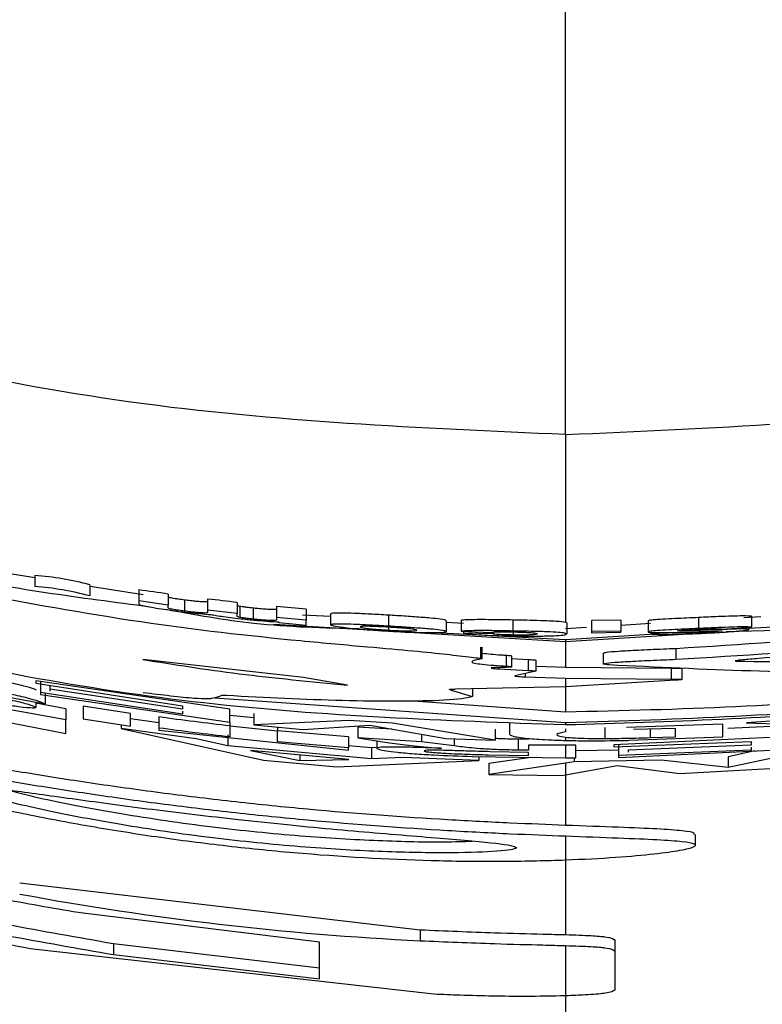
# Paper-space layout '1012-790 Hybird Padfoot' of a CAD drawing. Header units: millimetres. Extents: x 51 to 2966, y 67 to 3970.
# Tile 35 of 110: x 641 to 655, y 2758 to 2776. Entities that reach past the tile are written whole.
import ezdxf

# ---------------------------------------------------------------- set-up
doc = ezdxf.new("R2010")
doc.units = ezdxf.units.MM

psp = doc.layouts.new('1012-790 Hybird Padfoot')

# ---------------------------------------------------------------- linework, layer by layer
at = {"color": 7, "linetype": 'Continuous', "lineweight": 25}
for p, q in [((651.303, 2768.412), (651.303, 2823.536)), ((651.303, 2768.412), (651.303, 2764.974)), ((641.587, 2765.792), (640.699, 2765.932)), ((641.587, 2765.834), (641.587, 2765.631)), ((642.603, 2765.459), (642.603, 2765.661)), ((643.57, 2765.478), (642.603, 2765.631)), ((643.491, 2765.57), (643.491, 2765.367)), ((644.031, 2765.292), (643.491, 2765.367)), ((643.491, 2765.367), (643.491, 2765.311)), ((644.031, 2765.494), (644.031, 2765.292)), ((644.331, 2765.383), (644.331, 2765.181)), ((644.752, 2765.402), (644.752, 2765.201)), ((645.292, 2765.34), (645.292, 2765.139)), ((644.031, 2765.242), (644.031, 2765.292)), ((644.752, 2765.201), (644.752, 2765.159)), ((645.292, 2765.139), (644.752, 2765.201)), ((645.292, 2765.09), (645.292, 2765.139)), ((645.338, 2765.268), (645.338, 2765.067)), ((645.585, 2765.236), (645.585, 2765.035)), ((646.553, 2765.215), (646.012, 2765.265)), ((646.012, 2765.265), (646.012, 2765.064)), ((646.553, 2765.215), (646.553, 2765.014)), ((646.553, 2765.014), (646.012, 2765.064)), ((646.012, 2765.064), (646.012, 2765.021)), ((646.057, 2764.984), (646.057, 2764.972)), ((646.057, 2764.972), (646.553, 2764.926)), ((647.003, 2765.081), (646.487, 2765.108)), ((646.553, 2764.926), (646.553, 2765.014)), ((647.003, 2765.133), (647.003, 2764.932)), ((648.06, 2765.106), (648.06, 2764.905)), ((649.119, 2765.006), (649.119, 2764.806)), ((649.435, 2764.954), (649.119, 2764.971)), ((649.39, 2765.011), (649.39, 2764.811)), ((650.339, 2765.018), (650.339, 2764.817)), ((651.326, 2764.964), (651.303, 2764.974)), ((651.326, 2764.964), (651.326, 2764.764)), ((652.316, 2765.017), (651.776, 2765.009)), ((651.776, 2765.009), (651.776, 2764.809)), ((652.316, 2765.017), (652.316, 2764.817)), ((652.812, 2765), (652.812, 2764.8)), ((653.734, 2765.063), (653.734, 2764.863)), ((654.878, 2765.077), (654.563, 2765.058)), ((654.703, 2765.088), (654.703, 2764.887)), ((651.303, 2764.621), (645.963, 2764.936)), ((648.063, 2764.89), (648.063, 2764.833)), ((651.303, 2764.657), (648.799, 2764.787)), ((649.39, 2764.811), (649.93, 2764.792)), ((649.435, 2764.809), (649.435, 2764.776)), ((649.975, 2764.764), (649.435, 2764.776)), ((649.975, 2764.797), (649.975, 2764.764)), ((650.343, 2764.8), (650.343, 2764.743)), ((651.688, 2764.88), (651.303, 2764.857)), ((654.051, 2764.789), (651.303, 2764.621)), ((652.316, 2764.817), (651.776, 2764.809)), ((651.776, 2764.809), (651.776, 2764.786)), ((651.776, 2764.786), (652.316, 2764.793)), ((652.857, 2764.952), (652.316, 2764.919)), ((652.316, 2764.793), (652.316, 2764.817)), ((653.352, 2764.785), (652.857, 2764.764)), ((654.163, 2764.852), (654.703, 2764.887)), ((654.431, 2764.87), (654.431, 2764.853)), ((655.491, 2764.911), (654.658, 2764.86)), ((654.658, 2764.884), (654.658, 2764.847)), ((651.303, 2764.774), (651.303, 2764.751)), ((651.326, 2764.764), (651.303, 2764.774)), ((651.303, 2764.751), (651.326, 2764.764)), ((652.951, 2764.757), (651.303, 2764.657)), ((651.303, 2764.657), (651.303, 2764.621)), ((649.743, 2764.52), (649.743, 2764.319)), ((649.778, 2764.312), (649.778, 2764.512)), ((653.319, 2764.499), (653.319, 2764.299)), ((646.508, 2763.968), (643.567, 2764.295)), ((650.213, 2764.374), (650.213, 2764.174)), ((650.32, 2764.161), (650.32, 2764.361)), ((650.32, 2764.312), (650.618, 2764.296)), ((650.618, 2764.296), (650.618, 2764.096)), ((650.762, 2764.082), (650.762, 2764.282)), ((651.99, 2764.414), (651.99, 2764.214)), ((650.22, 2764.152), (650.042, 2764.148)), ((650.086, 2764.124), (650.618, 2764.096)), ((650.756, 2764.08), (650.372, 2763.998)), ((650.762, 2764.172), (651.303, 2764.154)), ((651.303, 2764.154), (653.237, 2764.138)), ((653.237, 2764.138), (653.237, 2763.938)), ((653.437, 2763.931), (653.437, 2764.132)), ((645.161, 2763.384), (641.605, 2763.903)), ((641.605, 2763.903), (641.605, 2763.863)), ((641.692, 2763.897), (641.692, 2763.693)), ((647.314, 2763.827), (646.508, 2763.968)), ((650.372, 2763.998), (650.373, 2763.996)), ((650.566, 2763.979), (651.303, 2763.954)), ((651.303, 2763.954), (651.303, 2763.795)), ((651.303, 2763.954), (653.237, 2763.938)), ((653.319, 2763.916), (651.303, 2763.795)), ((641.605, 2763.863), (644.294, 2763.449)), ((641.866, 2763.823), (641.866, 2763.754)), ((641.866, 2763.754), (641.866, 2763.717)), ((644.294, 2763.385), (641.866, 2763.754)), ((649.188, 2763.738), (649.573, 2763.624)), ((651.303, 2763.795), (649.291, 2763.75)), ((649.605, 2763.624), (649.605, 2763.757)), ((640.912, 2763.64), (641.779, 2763.482)), ((641.692, 2763.693), (641.692, 2763.654)), ((644.294, 2763.295), (641.692, 2763.693)), ((641.692, 2763.654), (645.161, 2763.15)), ((641.779, 2763.686), (641.779, 2763.482)), ((644.883, 2763.595), (651.303, 2763.14)), ((648.519, 2763.538), (651.303, 2763.34)), ((639.327, 2763.497), (642.154, 2762.941)), ((642.154, 2763.193), (640.863, 2763.427)), ((641.605, 2763.514), (641.605, 2763.42)), ((642.154, 2763.396), (641.605, 2763.495)), ((642.154, 2763.396), (642.154, 2763.193)), ((643.34, 2763.309), (642.473, 2763.443)), ((642.473, 2763.443), (642.473, 2763.21)), ((644.294, 2763.449), (644.294, 2763.385)), ((644.294, 2763.349), (644.294, 2763.295)), ((645.161, 2763.15), (645.161, 2763.384)), ((642.154, 2762.941), (642.154, 2763.193)), ((642.473, 2763.21), (643.34, 2763.076)), ((643.34, 2763.076), (643.34, 2763.309)), ((643.86, 2763.138), (643.34, 2763.21)), ((643.86, 2763.244), (643.86, 2763.042)), ((645.595, 2763.229), (645.161, 2763.274)), ((645.595, 2763.305), (645.595, 2763.103)), ((647.335, 2763.182), (645.595, 2763.103)), ((648.135, 2763.13), (647.335, 2763.182)), ((655.524, 2763.201), (654.614, 2763.138)), ((643.168, 2763.103), (643.168, 2763.031)), ((643.168, 2763.031), (645.775, 2762.452)), ((644.542, 2762.843), (643.168, 2763.031)), ((643.86, 2763.042), (643.86, 2763.002)), ((643.86, 2763.002), (647.329, 2762.639)), ((645.161, 2763.15), (645.161, 2763.073)), ((646.028, 2762.982), (645.161, 2763.073)), ((645.161, 2763.073), (645.161, 2762.879)), ((645.595, 2763.103), (646.498, 2763.016)), ((646.028, 2763.061), (646.028, 2762.982)), ((647.329, 2762.879), (646.028, 2762.989)), ((646.028, 2762.788), (646.028, 2762.982)), ((646.498, 2763.016), (647.719, 2763.095)), ((648.124, 2763.023), (647.503, 2763.06)), ((647.503, 2763.06), (647.503, 2762.86)), ((647.719, 2763.095), (649.112, 2762.849)), ((650.017, 2762.82), (648.135, 2763.13)), ((650.017, 2763.02), (650.017, 2762.82)), ((650.278, 2763.133), (650.278, 2762.933)), ((651.303, 2763.14), (651.303, 2763.104)), ((651.303, 2763.027), (651.303, 2762.971)), ((652.02, 2763.051), (652.02, 2762.851)), ((654.18, 2763.114), (652.415, 2763.049)), ((653.313, 2763.036), (652.547, 2763.013)), ((653.313, 2762.881), (653.313, 2763.036)), ((654.18, 2762.881), (654.18, 2763.114)), ((655.568, 2763.095), (654.275, 2763.033)), ((654.614, 2763.138), (656.633, 2763.065)), ((645.121, 2762.716), (644.542, 2762.843)), ((645.121, 2762.917), (645.121, 2762.716)), ((647.329, 2762.879), (647.329, 2762.678)), ((647.503, 2762.86), (648.035, 2762.779)), ((648.668, 2762.791), (647.503, 2762.86)), ((647.849, 2762.807), (647.849, 2762.669)), ((648.668, 2762.927), (648.668, 2762.791)), ((649.112, 2762.849), (650.017, 2762.82)), ((650.625, 2762.835), (650.438, 2762.837)), ((650.438, 2762.837), (650.438, 2762.637)), ((651.303, 2762.873), (651.303, 2762.814)), ((655.568, 2762.894), (652.186, 2762.734)), ((652.465, 2762.817), (654.18, 2762.881)), ((652.85, 2762.866), (653.313, 2762.881)), ((647.753, 2762.481), (645.121, 2762.716)), ((647.338, 2762.468), (645.539, 2762.628)), ((645.539, 2762.628), (646.441, 2762.45)), ((647.329, 2762.678), (646.028, 2762.788)), ((647.753, 2762.681), (647.329, 2762.719)), ((647.329, 2762.639), (647.329, 2762.678)), ((647.849, 2762.685), (647.753, 2762.681)), ((647.753, 2762.681), (647.753, 2762.481)), ((649.261, 2762.715), (648.668, 2762.791)), ((650.625, 2762.634), (650.438, 2762.637)), ((650.625, 2762.731), (650.625, 2762.634)), ((651.303, 2762.727), (650.625, 2762.731)), ((651.303, 2762.727), (651.303, 2762.494)), ((651.492, 2762.727), (651.303, 2762.727)), ((651.492, 2762.494), (651.492, 2762.727)), ((652.272, 2762.638), (651.492, 2762.624)), ((652.186, 2762.695), (654.701, 2762.794)), ((652.186, 2762.734), (652.186, 2762.695)), ((652.272, 2762.742), (652.272, 2762.542)), ((652.272, 2762.503), (655.568, 2762.661)), ((654.701, 2762.639), (652.272, 2762.542)), ((654.701, 2762.73), (652.446, 2762.636)), ((652.446, 2762.636), (652.446, 2762.6)), ((654.765, 2762.622), (654.278, 2762.517)), ((654.701, 2762.794), (654.701, 2762.73)), ((654.701, 2762.694), (654.701, 2762.639)), ((645.775, 2762.452), (647.119, 2762.333)), ((646.441, 2762.548), (646.441, 2762.45)), ((646.441, 2762.45), (647.338, 2762.468)), ((647.119, 2762.333), (649.714, 2762.446)), ((648.33, 2762.504), (647.753, 2762.481)), ((649.714, 2762.446), (648.33, 2762.504)), ((649.599, 2762.521), (651.303, 2762.494)), ((649.714, 2762.519), (649.714, 2762.446)), ((649.886, 2762.552), (650.625, 2762.538)), ((650.664, 2762.504), (649.898, 2762.391)), ((650.625, 2762.595), (649.925, 2762.608)), ((650.625, 2762.538), (650.625, 2762.595)), ((651.303, 2762.494), (651.492, 2762.494)), ((651.457, 2762.494), (651.457, 2762.424)), ((653.05, 2762.451), (651.457, 2762.424)), ((652.272, 2762.542), (652.272, 2762.503)), ((654.278, 2762.317), (653.05, 2762.451)), ((655.535, 2762.588), (654.278, 2762.317)), ((654.278, 2762.517), (654.278, 2762.317)), ((651.303, 2762.399), (649.898, 2762.19)), ((649.898, 2762.391), (649.898, 2762.19)), ((651.457, 2762.424), (651.303, 2762.399)), ((651.303, 2762.399), (651.303, 2762.186)), ((651.303, 2762.186), (652.249, 2762.356)), ((652.249, 2762.356), (653.396, 2762.212)), ((653.396, 2762.212), (655.151, 2762.308)), ((649.898, 2762.19), (651.225, 2762.172)), ((651.225, 2762.172), (651.303, 2762.186)), ((651.303, 2761.061), (651.303, 2760.628)), ((653.68, 2760.895), (653.68, 2761.095)), ((641.312, 2760.208), (648.641, 2759.351)), ((646.8, 2759.121), (642.472, 2759.652)), ((648.641, 2759.351), (648.641, 2759.151)), ((643.029, 2759.099), (646.8, 2758.655)), ((643.029, 2759.099), (643.029, 2758.897)), ((646.8, 2758.454), (646.8, 2759.121)), ((651.303, 2759.061), (651.303, 2758.142)), ((652.204, 2759.155), (652.204, 2758.955)), ((648.894, 2758.171), (641.503, 2759.001)), ((643.029, 2758.897), (646.8, 2758.454)), ((652.204, 2758.955), (652.204, 2758.245))]:
    psp.add_line(p, q, dxfattribs=at)
at = {"color": 8, "linetype": 'Continuous', "lineweight": 25}
for p, q in [((651.303, 2764.621), (651.303, 2764.154)), ((650.086, 2764.149), (650.086, 2764.124)), ((650.566, 2764.039), (650.566, 2763.979)), ((651.303, 2763.795), (651.303, 2763.34)), ((652.85, 2763.022), (652.85, 2762.866)), ((649.261, 2762.844), (649.261, 2762.715)), ((651.303, 2762.186), (651.303, 2761.261)), ((651.303, 2760.628), (651.303, 2759.261)), ((651.303, 2758.142), (651.303, 2748.763))]:
    psp.add_line(p, q, dxfattribs=at)
at = {"color": 7, "linetype": 'Continuous', "lineweight": 25}
for centre, radius, start, end in [((641.19, 2760.473), 5.376, 74.8268, 85.7652), ((641.195, 2760.281), 5.364, 74.851, 85.8133)]:
    psp.add_arc(centre, radius, start, end, dxfattribs=at)
for points, knots in [([(651.303, 2768.412), (648.639, 2768.527), (643.237, 2768.76), (636.539, 2770.358), (631.234, 2772.233), (627.215, 2774.039), (623.343, 2776.17), (619.351, 2778.819), (615.326, 2782.012), (612.793, 2784.597), (611.52, 2785.897)], [0, 0, 0, 0, 0.174947, 0.35476, 0.451932, 0.549108, 0.649244, 0.749384, 0.874055, 1, 1, 1, 1]), ([(651.303, 2768.412), (653.967, 2768.527), (659.37, 2768.76), (666.068, 2770.358), (671.372, 2772.233), (675.392, 2774.039), (679.264, 2776.17), (683.255, 2778.819), (687.281, 2782.012), (689.813, 2784.597), (691.086, 2785.897)], [0, 0, 0, 0, 0.174947, 0.35476, 0.451932, 0.549108, 0.649244, 0.749384, 0.874055, 1, 1, 1, 1]), ([(653.319, 2764.299), (654.518, 2764.371), (656.925, 2764.517), (660.943, 2765.108), (665.323, 2766.103), (669.527, 2767.499), (673.131, 2769.007), (675.122, 2770.043), (676.124, 2770.564)], [0, 0, 0, 0, 0.1372122, 0.2755381, 0.4690885, 0.6682731, 0.8330948, 1, 1, 1, 1]), ([(651.303, 2763.14), (653.376, 2763.207), (657.55, 2763.344), (663.826, 2764.478), (670.102, 2766.283), (674.107, 2768.145), (676.124, 2769.083)], [0, 0, 0, 0, 0.241426, 0.486024, 0.741136, 1, 1, 1, 1]), ([(627.09, 2768.796), (627.848, 2768.414), (630.003, 2767.33), (633.735, 2765.937), (638.826, 2764.446), (644.699, 2763.337), (649.091, 2763.182), (651.303, 2763.104)], [0, 0, 0, 0, 0.101476, 0.288288, 0.475103, 0.735649, 1, 1, 1, 1]), ([(670.656, 2767.909), (669.379, 2767.432), (666.826, 2766.476), (662.777, 2765.42), (658.765, 2764.669), (656.154, 2764.432), (654.84, 2764.312)], [0, 0, 0, 0, 0.269026, 0.538111, 0.767736, 1, 1, 1, 1]), ([(643.695, 2765.256), (642.421, 2765.422), (640.222, 2765.708), (638.086, 2766.302), (637.188, 2766.552)], [0, 0, 0, 0, 0.579304, 1, 1, 1, 1]), ([(651.303, 2763.104), (653.209, 2763.161), (657.04, 2763.275), (662.327, 2764.159), (666.607, 2765.208), (668.935, 2766.053), (669.834, 2766.379)], [0, 0, 0, 0, 0.302042, 0.607422, 0.848254, 1, 1, 1, 1]), ([(651.303, 2748.763), (649.405, 2748.821), (645.589, 2748.936), (640.316, 2749.802), (635.523, 2751.027), (631.19, 2752.533), (626.957, 2754.416), (622.109, 2757.1), (616.78, 2760.791), (613.284, 2764.229), (611.52, 2765.963)], [0, 0, 0, 0, 0.127758, 0.256927, 0.358798, 0.460669, 0.565498, 0.670329, 0.833667, 1, 1, 1, 1]), ([(651.303, 2748.763), (653.201, 2748.821), (657.018, 2748.936), (662.29, 2749.802), (667.083, 2751.027), (671.417, 2752.533), (675.649, 2754.416), (680.498, 2757.1), (685.827, 2760.791), (689.322, 2764.229), (691.086, 2765.963)], [0, 0, 0, 0, 0.1277575, 0.256927, 0.3587979, 0.460669, 0.5654982, 0.6703291, 0.8336672, 1, 1, 1, 1]), ([(653.319, 2764.499), (654.516, 2764.574), (656.92, 2764.725), (660.25, 2765.182), (662.269, 2765.675), (663.165, 2765.894)], [0, 0, 0, 0, 0.35549, 0.713876, 1, 1, 1, 1]), ([(640.379, 2765.532), (641.427, 2765.338), (643.442, 2764.965), (645.935, 2764.683), (647.661, 2764.53), (648.851, 2764.425), (649.35, 2764.365), (649.69, 2764.326), (649.743, 2764.319)], [0, 0, 0, 0, 0.282717, 0.543343, 0.659669, 0.758439, 0.962294, 1, 1, 1, 1]), ([(660.677, 2765.526), (659.772, 2765.336), (657.652, 2764.89), (655.483, 2764.833), (654.24, 2764.8)], [0, 0, 0, 0, 0.426391, 1, 1, 1, 1]), ([(644.331, 2765.383), (644.293, 2765.388), (644.23, 2765.396), (644.152, 2765.408), (644.095, 2765.418), (644.053, 2765.428), (644.034, 2765.436), (644.032, 2765.441), (644.031, 2765.444)], [0, 0, 0, 0, 0.141866, 0.239945, 0.337895, 0.477186, 0.736259, 1, 1, 1, 1]), ([(644.752, 2765.36), (644.75, 2765.357), (644.747, 2765.351), (644.717, 2765.347), (644.645, 2765.349), (644.55, 2765.357), (644.443, 2765.369), (644.368, 2765.378), (644.331, 2765.383)], [0, 0, 0, 0, 0.251227, 0.506423, 0.661164, 0.790874, 0.894559, 1, 1, 1, 1]), ([(643.491, 2765.311), (643.493, 2765.307), (643.498, 2765.298), (643.575, 2765.278), (643.714, 2765.252), (643.892, 2765.223), (644.055, 2765.2), (644.148, 2765.187), (644.175, 2765.184)], [0, 0, 0, 0, 0.283339, 0.471277, 0.631146, 0.791483, 0.938655, 1, 1, 1, 1]), ([(647.524, 2764.854), (646.881, 2764.87), (645.69, 2764.898), (644.519, 2765.112), (643.982, 2765.211)], [0, 0, 0, 0, 0.540767, 1, 1, 1, 1]), ([(644.331, 2765.181), (644.293, 2765.186), (644.23, 2765.194), (644.152, 2765.206), (644.095, 2765.216), (644.053, 2765.226), (644.034, 2765.234), (644.032, 2765.239), (644.031, 2765.242)], [0, 0, 0, 0, 0.141881, 0.239939, 0.337881, 0.477175, 0.736253, 1, 1, 1, 1]), ([(644.175, 2765.184), (644.253, 2765.174), (644.409, 2765.154), (644.636, 2765.131), (644.749, 2765.123), (644.813, 2765.118)], [0, 0, 0, 0, 0.297626, 0.596494, 1, 1, 1, 1]), ([(644.752, 2765.159), (644.75, 2765.156), (644.747, 2765.15), (644.717, 2765.145), (644.645, 2765.147), (644.55, 2765.156), (644.443, 2765.167), (644.368, 2765.176), (644.331, 2765.181)], [0, 0, 0, 0, 0.251232, 0.506431, 0.661174, 0.790885, 0.894565, 1, 1, 1, 1]), ([(645.338, 2765.268), (645.328, 2765.271), (645.306, 2765.276), (645.294, 2765.284), (645.293, 2765.288), (645.292, 2765.292)], [0, 0, 0, 0, 0.251528, 0.501939, 1, 1, 1, 1]), ([(645.585, 2765.236), (645.545, 2765.24), (645.481, 2765.247), (645.404, 2765.257), (645.362, 2765.264), (645.345, 2765.267), (645.338, 2765.268)], [0, 0, 0, 0, 0.379702, 0.611132, 0.842948, 1, 1, 1, 1]), ([(646.012, 2765.222), (646.011, 2765.219), (646.009, 2765.213), (645.985, 2765.207), (645.904, 2765.209), (645.801, 2765.216), (645.687, 2765.226), (645.614, 2765.233), (645.585, 2765.236)], [0, 0, 0, 0, 0.2522743, 0.5131132, 0.6532513, 0.7944432, 0.9184664, 1, 1, 1, 1]), ([(648.06, 2765.106), (647.945, 2765.113), (647.714, 2765.126), (647.421, 2765.14), (647.181, 2765.147), (647.027, 2765.146), (647.01, 2765.137), (647.003, 2765.133)], [0, 0, 0, 0, 0.182795, 0.367047, 0.534999, 0.79136, 1, 1, 1, 1]), ([(644.813, 2765.118), (644.842, 2765.113), (644.871, 2765.107), (644.948, 2765.095), (644.994, 2765.088), (645.096, 2765.073), (645.155, 2765.066), (645.276, 2765.051), (645.341, 2765.044), (645.404, 2765.037)], [0, 0, 0, 0, 0.25, 0.25, 0.5, 0.5, 0.75, 0.75, 1, 1, 1, 1]), ([(645.338, 2765.067), (645.328, 2765.069), (645.306, 2765.075), (645.294, 2765.082), (645.293, 2765.087), (645.292, 2765.09)], [0, 0, 0, 0, 0.251529, 0.501937, 1, 1, 1, 1]), ([(645.585, 2765.035), (645.545, 2765.039), (645.481, 2765.046), (645.404, 2765.056), (645.362, 2765.062), (645.345, 2765.065), (645.338, 2765.067)], [0, 0, 0, 0, 0.379703, 0.611132, 0.842946, 1, 1, 1, 1]), ([(645.404, 2765.037), (645.49, 2765.028), (645.662, 2765.01), (645.893, 2764.992), (646.001, 2764.986), (646.057, 2764.984)], [0, 0, 0, 0, 0.323871, 0.649537, 1, 1, 1, 1]), ([(646.012, 2765.021), (646.011, 2765.018), (646.009, 2765.012), (645.985, 2765.006), (645.904, 2765.008), (645.801, 2765.015), (645.687, 2765.024), (645.614, 2765.032), (645.585, 2765.035)], [0, 0, 0, 0, 0.252275, 0.513118, 0.653258, 0.794452, 0.918476, 1, 1, 1, 1]), ([(649.119, 2765.006), (649.105, 2765.015), (649.082, 2765.028), (648.838, 2765.053), (648.559, 2765.075), (648.277, 2765.093), (648.111, 2765.103), (648.06, 2765.106)], [0, 0, 0, 0, 0.3551, 0.546988, 0.73929, 0.920218, 1, 1, 1, 1]), ([(650.339, 2765.018), (650.204, 2765.02), (649.981, 2765.024), (649.714, 2765.025), (649.515, 2765.023), (649.429, 2765.017), (649.395, 2765.012), (649.39, 2765.011)], [0, 0, 0, 0, 0.276795, 0.459559, 0.641935, 0.937072, 1, 1, 1, 1]), ([(651.303, 2764.974), (651.26, 2764.981), (651.194, 2764.991), (650.973, 2765.002), (650.734, 2765.01), (650.511, 2765.014), (650.383, 2765.017), (650.339, 2765.018)], [0, 0, 0, 0, 0.365454, 0.555096, 0.746678, 0.912878, 1, 1, 1, 1]), ([(653.734, 2765.063), (653.589, 2765.057), (653.352, 2765.046), (653.07, 2765.031), (652.898, 2765.018), (652.82, 2765.008), (652.814, 2765.002), (652.812, 2765)], [0, 0, 0, 0, 0.306796, 0.498835, 0.69078, 0.887482, 1, 1, 1, 1]), ([(654.703, 2765.088), (654.661, 2765.09), (654.593, 2765.094), (654.356, 2765.089), (654.076, 2765.079), (653.858, 2765.069), (653.734, 2765.063)], [0, 0, 0, 0, 0.323348, 0.527171, 0.731433, 1, 1, 1, 1]), ([(648.06, 2764.905), (647.945, 2764.912), (647.714, 2764.925), (647.421, 2764.939), (647.181, 2764.946), (647.027, 2764.945), (647.01, 2764.936), (647.003, 2764.932)], [0, 0, 0, 0, 0.182794, 0.367042, 0.534988, 0.791358, 1, 1, 1, 1]), ([(647.003, 2764.932), (647.019, 2764.925), (647.048, 2764.911), (647.263, 2764.881), (647.523, 2764.853), (647.796, 2764.831), (647.982, 2764.819), (648.063, 2764.814)], [0, 0, 0, 0, 0.292886, 0.534236, 0.701864, 0.870011, 1, 1, 1, 1]), ([(648.056, 2764.887), (648.007, 2764.89), (647.908, 2764.895), (647.766, 2764.901), (647.648, 2764.904), (647.557, 2764.902), (647.549, 2764.896), (647.543, 2764.893)], [0, 0, 0, 0, 0.142756, 0.28621, 0.475766, 0.665906, 1, 1, 1, 1]), ([(647.543, 2764.893), (647.551, 2764.887), (647.562, 2764.879), (647.692, 2764.862), (647.822, 2764.85), (647.955, 2764.84), (648.032, 2764.835), (648.063, 2764.833)], [0, 0, 0, 0, 0.399217, 0.586658, 0.774511, 0.90766, 1, 1, 1, 1]), ([(648.579, 2764.831), (648.573, 2764.836), (648.565, 2764.843), (648.452, 2764.857), (648.322, 2764.869), (648.18, 2764.879), (648.094, 2764.884), (648.056, 2764.887)], [0, 0, 0, 0, 0.357794, 0.553769, 0.750703, 0.889929, 1, 1, 1, 1]), ([(649.119, 2764.806), (649.105, 2764.814), (649.082, 2764.828), (648.838, 2764.853), (648.559, 2764.874), (648.277, 2764.892), (648.111, 2764.902), (648.06, 2764.905)], [0, 0, 0, 0, 0.355101, 0.54699, 0.739291, 0.920218, 1, 1, 1, 1]), ([(648.063, 2764.833), (648.113, 2764.83), (648.213, 2764.825), (648.358, 2764.82), (648.488, 2764.818), (648.568, 2764.822), (648.575, 2764.828), (648.579, 2764.831)], [0, 0, 0, 0, 0.14489, 0.290478, 0.488765, 0.724946, 1, 1, 1, 1]), ([(648.063, 2764.814), (648.181, 2764.808), (648.4, 2764.796), (648.683, 2764.787), (648.918, 2764.786), (649.088, 2764.792), (649.109, 2764.801), (649.119, 2764.806)], [0, 0, 0, 0, 0.191827, 0.355112, 0.518263, 0.764343, 1, 1, 1, 1]), ([(650.339, 2764.817), (650.204, 2764.82), (649.981, 2764.824), (649.714, 2764.825), (649.515, 2764.822), (649.429, 2764.817), (649.395, 2764.812), (649.39, 2764.811)], [0, 0, 0, 0, 0.276795, 0.459559, 0.641935, 0.937073, 1, 1, 1, 1]), ([(649.435, 2764.776), (649.477, 2764.77), (649.545, 2764.76), (649.758, 2764.745), (650.019, 2764.733), (650.224, 2764.729), (650.341, 2764.726)], [0, 0, 0, 0, 0.330497, 0.530644, 0.731233, 1, 1, 1, 1]), ([(649.93, 2764.792), (649.95, 2764.795), (649.972, 2764.799), (650.065, 2764.802), (650.108, 2764.802), (650.185, 2764.802), (650.213, 2764.802), (650.27, 2764.801), (650.3, 2764.801), (650.329, 2764.8)], [0, 0, 0, 0, 0.5, 0.5, 0.75, 0.75, 0.875, 0.875, 1, 1, 1, 1]), ([(650.329, 2764.8), (650.373, 2764.799), (650.463, 2764.798), (650.585, 2764.793), (650.692, 2764.787), (650.777, 2764.777), (650.782, 2764.77), (650.785, 2764.765)], [0, 0, 0, 0, 0.123518, 0.248306, 0.391416, 0.597883, 1, 1, 1, 1]), ([(651.303, 2764.774), (651.284, 2764.779), (651.253, 2764.783), (651.16, 2764.791), (651.099, 2764.796), (650.938, 2764.803), (650.834, 2764.807), (650.655, 2764.811), (650.594, 2764.813), (650.468, 2764.815), (650.403, 2764.816), (650.339, 2764.817)], [0, 0, 0, 0, 0.25, 0.25, 0.5, 0.5, 0.75, 0.75, 0.875, 0.875, 1, 1, 1, 1]), ([(653.734, 2764.863), (653.589, 2764.857), (653.352, 2764.846), (653.07, 2764.83), (652.898, 2764.818), (652.82, 2764.807), (652.814, 2764.802), (652.812, 2764.8)], [0, 0, 0, 0, 0.306797, 0.498834, 0.690779, 0.887481, 1, 1, 1, 1]), ([(652.812, 2764.8), (652.813, 2764.799), (652.816, 2764.796), (652.849, 2764.791), (652.921, 2764.789), (652.968, 2764.788)], [0, 0, 0, 0, 0.251848, 0.504098, 1, 1, 1, 1]), ([(652.968, 2764.788), (653.043, 2764.788), (653.17, 2764.788), (653.388, 2764.793), (653.518, 2764.798), (653.584, 2764.8)], [0, 0, 0, 0, 0.414768, 0.705504, 1, 1, 1, 1]), ([(653.352, 2764.82), (653.356, 2764.822), (653.363, 2764.825), (653.423, 2764.83), (653.509, 2764.835), (653.616, 2764.84), (653.696, 2764.844), (653.733, 2764.846)], [0, 0, 0, 0, 0.203602, 0.38504, 0.544695, 0.787561, 1, 1, 1, 1]), ([(653.399, 2764.818), (653.386, 2764.818), (653.362, 2764.818), (653.353, 2764.819), (653.352, 2764.82), (653.352, 2764.82)], [0, 0, 0, 0, 0.431929, 0.829575, 1, 1, 1, 1]), ([(653.767, 2764.791), (653.719, 2764.789), (653.672, 2764.787), (653.581, 2764.784), (653.536, 2764.782), (653.459, 2764.781), (653.427, 2764.781), (653.379, 2764.782), (653.365, 2764.783), (653.352, 2764.785)], [0, 0, 0, 0, 0.25, 0.25, 0.5, 0.5, 0.75, 0.75, 1, 1, 1, 1]), ([(653.533, 2764.821), (653.521, 2764.82), (653.496, 2764.819), (653.449, 2764.818), (653.419, 2764.818), (653.399, 2764.818)], [0, 0, 0, 0, 0.2518127, 0.5042501, 1, 1, 1, 1]), ([(654.431, 2764.853), (654.342, 2764.85), (654.159, 2764.843), (653.849, 2764.831), (653.638, 2764.824), (653.533, 2764.821)], [0, 0, 0, 0, 0.321817, 0.659982, 1, 1, 1, 1]), ([(653.584, 2764.8), (653.625, 2764.801), (653.709, 2764.804), (653.876, 2764.81), (653.997, 2764.814), (654.077, 2764.817)], [0, 0, 0, 0, 0.250519, 0.501075, 1, 1, 1, 1]), ([(653.733, 2764.846), (653.793, 2764.848), (653.893, 2764.853), (654.015, 2764.856), (654.102, 2764.857), (654.143, 2764.855), (654.159, 2764.853), (654.163, 2764.852)], [0, 0, 0, 0, 0.273783, 0.454607, 0.635531, 0.905433, 1, 1, 1, 1]), ([(654.703, 2764.887), (654.661, 2764.89), (654.593, 2764.894), (654.356, 2764.888), (654.076, 2764.878), (653.858, 2764.869), (653.734, 2764.863)], [0, 0, 0, 0, 0.32335, 0.527173, 0.731436, 1, 1, 1, 1]), ([(654.163, 2764.817), (654.161, 2764.816), (654.157, 2764.815), (654.12, 2764.811), (654.057, 2764.806), (653.934, 2764.799), (653.833, 2764.794), (653.767, 2764.791)], [0, 0, 0, 0, 0.11589, 0.233255, 0.381138, 0.593101, 1, 1, 1, 1]), ([(653.779, 2764.774), (653.911, 2764.78), (654.124, 2764.791), (654.39, 2764.81), (654.554, 2764.826), (654.646, 2764.839), (654.654, 2764.845), (654.658, 2764.847)], [0, 0, 0, 0, 0.298731, 0.48173, 0.665544, 0.838488, 1, 1, 1, 1]), ([(654.077, 2764.817), (654.088, 2764.817), (654.114, 2764.818), (654.148, 2764.819), (654.16, 2764.818), (654.162, 2764.817), (654.163, 2764.817)], [0, 0, 0, 0, 0.253105, 0.576774, 0.886213, 1, 1, 1, 1]), ([(654.658, 2764.847), (654.656, 2764.849), (654.65, 2764.853), (654.585, 2764.856), (654.48, 2764.854), (654.431, 2764.853)], [0, 0, 0, 0, 0.252158, 0.649184, 1, 1, 1, 1]), ([(654.442, 2764.264), (656.04, 2764.252), (659.237, 2764.229), (662.432, 2764.638), (664.029, 2764.843)], [0, 0, 0, 0, 0.4997163, 1, 1, 1, 1]), ([(650.343, 2764.743), (650.293, 2764.745), (650.207, 2764.746), (650.104, 2764.751), (650.025, 2764.756), (649.991, 2764.76), (649.978, 2764.763), (649.975, 2764.764)], [0, 0, 0, 0, 0.262484, 0.443466, 0.624239, 0.916846, 1, 1, 1, 1]), ([(650.341, 2764.726), (650.451, 2764.725), (650.673, 2764.722), (650.951, 2764.726), (651.169, 2764.734), (651.266, 2764.744), (651.296, 2764.75), (651.303, 2764.751)], [0, 0, 0, 0, 0.219321, 0.440953, 0.631759, 0.905294, 1, 1, 1, 1]), ([(650.785, 2764.765), (650.782, 2764.759), (650.778, 2764.751), (650.65, 2764.744), (650.542, 2764.742), (650.433, 2764.742), (650.366, 2764.743), (650.343, 2764.743)], [0, 0, 0, 0, 0.497851, 0.662019, 0.796289, 0.931368, 1, 1, 1, 1]), ([(652.857, 2764.764), (652.895, 2764.761), (652.956, 2764.755), (653.149, 2764.754), (653.402, 2764.759), (653.621, 2764.767), (653.762, 2764.773), (653.779, 2764.774)], [0, 0, 0, 0, 0.306726, 0.486318, 0.666249, 0.959908, 1, 1, 1, 1]), ([(649.743, 2764.52), (649.76, 2764.517), (649.779, 2764.514), (649.777, 2764.512), (649.777, 2764.512)], [0, 0, 0, 0, 0.891857, 1, 1, 1, 1]), ([(652, 2764.414), (652.008, 2764.419), (652.026, 2764.43), (652.256, 2764.449), (652.62, 2764.469), (653.002, 2764.486), (653.244, 2764.496), (653.319, 2764.499)], [0, 0, 0, 0, 0.199765, 0.431291, 0.662872, 0.894475, 1, 1, 1, 1]), ([(662.462, 2764.442), (660.736, 2764.276), (657.283, 2763.945), (653.828, 2764.112), (652.099, 2764.196)], [0, 0, 0, 0, 0.49967, 1, 1, 1, 1]), ([(643.567, 2764.295), (644.14, 2764.204), (645.306, 2764.019), (646.638, 2763.892), (647.314, 2763.827)], [0, 0, 0, 0, 0.492277, 1, 1, 1, 1]), ([(649.777, 2764.311), (649.684, 2764.293), (649.543, 2764.266), (649.628, 2764.22), (649.967, 2764.19), (650.184, 2764.176), (650.213, 2764.174)], [0, 0, 0, 0, 0.475027, 0.71825, 0.962298, 1, 1, 1, 1]), ([(649.743, 2764.319), (649.759, 2764.317), (649.781, 2764.314), (649.777, 2764.311), (649.777, 2764.311)], [0, 0, 0, 0, 0.753887, 1, 1, 1, 1]), ([(649.778, 2764.412), (649.88, 2764.401), (650.001, 2764.388), (650.184, 2764.376), (650.213, 2764.374)], [0, 0, 0, 0, 0.839746, 1, 1, 1, 1]), ([(650.213, 2764.374), (650.244, 2764.372), (650.306, 2764.367), (650.315, 2764.363), (650.32, 2764.361)], [0, 0, 0, 0, 0.504968, 1, 1, 1, 1]), ([(650.618, 2764.296), (650.653, 2764.294), (650.723, 2764.29), (650.762, 2764.286), (650.759, 2764.283), (650.758, 2764.282)], [0, 0, 0, 0, 0.433838, 0.867661, 1, 1, 1, 1]), ([(651.303, 2763.34), (653.38, 2763.386), (656.768, 2763.461), (660.089, 2764.112), (661.375, 2764.364)], [0, 0, 0, 0, 0.613, 1, 1, 1, 1]), ([(652.099, 2764.196), (652.051, 2764.201), (651.956, 2764.211), (652.027, 2764.229), (652.253, 2764.249), (652.621, 2764.269), (653.002, 2764.286), (653.244, 2764.296), (653.319, 2764.299)], [0, 0, 0, 0, 0.183233, 0.366465, 0.549767, 0.733103, 0.916458, 1, 1, 1, 1]), ([(654.84, 2764.312), (654.785, 2764.308), (654.675, 2764.3), (654.537, 2764.288), (654.444, 2764.278), (654.401, 2764.271), (654.409, 2764.269), (654.411, 2764.269)], [0, 0, 0, 0, 0.234975, 0.469947, 0.704862, 0.939463, 1, 1, 1, 1]), ([(650.042, 2764.148), (650.013, 2764.147), (649.954, 2764.145), (649.933, 2764.14), (649.967, 2764.133), (650.031, 2764.127), (650.078, 2764.125), (650.086, 2764.124)], [0, 0, 0, 0, 0.237134, 0.474257, 0.711514, 0.948989, 1, 1, 1, 1]), ([(650.213, 2764.174), (650.243, 2764.172), (650.305, 2764.167), (650.329, 2764.161), (650.303, 2764.155), (650.247, 2764.153), (650.22, 2764.152)], [0, 0, 0, 0, 0.257316, 0.514632, 0.771899, 1, 1, 1, 1]), ([(650.618, 2764.096), (650.653, 2764.094), (650.723, 2764.09), (650.762, 2764.085), (650.759, 2764.083), (650.758, 2764.082)], [0, 0, 0, 0, 0.433832, 0.867661, 1, 1, 1, 1]), ([(653.237, 2764.138), (653.279, 2764.138), (653.361, 2764.139), (653.429, 2764.136), (653.431, 2764.133), (653.432, 2764.132)], [0, 0, 0, 0, 0.363267, 0.726513, 1, 1, 1, 1]), ([(641.779, 2763.482), (641.713, 2763.512), (641.623, 2763.551), (641.121, 2763.669), (640.676, 2763.766), (640.26, 2763.853), (640.021, 2763.904), (639.944, 2763.92)], [0, 0, 0, 0, 0.450349, 0.614994, 0.78073, 0.929664, 1, 1, 1, 1]), ([(641.62, 2763.737), (641.576, 2763.754), (641.504, 2763.783), (641.17, 2763.862), (640.92, 2763.916), (640.825, 2763.937)], [0, 0, 0, 0, 0.4872112, 0.8057119, 1, 1, 1, 1]), ([(650.374, 2763.992), (650.39, 2763.99), (650.421, 2763.986), (650.504, 2763.981), (650.557, 2763.979), (650.566, 2763.979)], [0, 0, 0, 0, 0.4537958, 0.9077192, 1, 1, 1, 1]), ([(653.237, 2763.938), (653.279, 2763.938), (653.361, 2763.939), (653.429, 2763.936), (653.431, 2763.933), (653.432, 2763.931)], [0, 0, 0, 0, 0.3632673, 0.7265134, 1, 1, 1, 1]), ([(653.436, 2763.93), (653.426, 2763.928), (653.408, 2763.923), (653.347, 2763.918), (653.319, 2763.916)], [0, 0, 0, 0, 0.54409, 1, 1, 1, 1]), ([(641.605, 2763.42), (641.58, 2763.434), (641.536, 2763.459), (641.225, 2763.537), (640.752, 2763.641), (640.373, 2763.723), (640.179, 2763.765)], [0, 0, 0, 0, 0.307007, 0.532727, 0.760792, 1, 1, 1, 1]), ([(649.291, 2763.75), (649.26, 2763.749), (649.198, 2763.748), (649.167, 2763.745), (649.174, 2763.743), (649.175, 2763.743)], [0, 0, 0, 0, 0.479718, 0.9593321, 1, 1, 1, 1]), ([(639.943, 2763.681), (640.166, 2763.635), (640.541, 2763.558), (641.01, 2763.477), (641.347, 2763.427), (641.569, 2763.406), (641.593, 2763.416), (641.605, 2763.42)], [0, 0, 0, 0, 0.240048, 0.403582, 0.566922, 0.792107, 1, 1, 1, 1]), ([(645.014, 2763.636), (644.985, 2763.626), (644.958, 2763.617), (644.901, 2763.598), (644.873, 2763.588), (644.801, 2763.578), (644.772, 2763.575), (644.678, 2763.574), (644.61, 2763.576), (644.387, 2763.593), (644.234, 2763.609), (643.912, 2763.646), (643.743, 2763.666), (643.574, 2763.688)], [0, 0, 0, 0, 0.25, 0.25, 0.5, 0.5, 0.625, 0.625, 0.75, 0.75, 0.875, 0.875, 1, 1, 1, 1]), ([(645.097, 2763.635), (645.07, 2763.636), (645.028, 2763.638), (645.017, 2763.636), (645.014, 2763.636)], [0, 0, 0, 0, 0.649229, 1, 1, 1, 1]), ([(649.602, 2763.616), (649.481, 2763.59), (649.27, 2763.545), (648.246, 2763.528), (646.878, 2763.542), (645.811, 2763.597), (645.097, 2763.635)], [0, 0, 0, 0, 0.2514944, 0.437103, 0.6233048, 1, 1, 1, 1]), ([(651.303, 2761.261), (650.976, 2761.274), (650.322, 2761.299), (648.785, 2761.378), (647.258, 2761.489), (645.708, 2761.639), (644.607, 2761.762), (643.312, 2761.93), (642.073, 2762.113), (640.531, 2762.366), (639.179, 2762.617), (638.139, 2762.816), (637.52, 2762.929), (637.125, 2762.986), (636.941, 2762.997), (636.966, 2762.967), (636.972, 2762.959)], [0, 0, 0, 0, 0.067795, 0.13543, 0.26898, 0.301675, 0.366541, 0.431403, 0.496256, 0.561101, 0.691967, 0.762477, 0.83298, 0.903481, 0.973979, 1, 1, 1, 1]), ([(650.438, 2762.837), (650.33, 2762.839), (650.185, 2762.841), (650.052, 2762.847), (650.017, 2762.848)], [0, 0, 0, 0, 0.739486, 1, 1, 1, 1]), ([(650.278, 2762.933), (650.286, 2762.92), (650.304, 2762.894), (650.53, 2762.857), (650.895, 2762.828), (651.192, 2762.818), (651.303, 2762.814)], [0, 0, 0, 0, 0.32033, 0.649602, 0.86812, 1, 1, 1, 1]), ([(651.303, 2762.971), (651.23, 2762.957), (651.146, 2762.941), (651.145, 2762.924), (651.145, 2762.922)], [0, 0, 0, 0, 0.872727, 1, 1, 1, 1]), ([(651.145, 2762.922), (651.146, 2762.914), (651.147, 2762.897), (651.251, 2762.881), (651.303, 2762.873)], [0, 0, 0, 0, 0.4960712, 1, 1, 1, 1]), ([(651.303, 2762.873), (651.355, 2762.868), (651.447, 2762.86), (651.701, 2762.852), (651.912, 2762.851), (652.02, 2762.851)], [0, 0, 0, 0, 0.380778, 0.684543, 1, 1, 1, 1]), ([(651.303, 2762.814), (651.428, 2762.812), (651.757, 2762.806), (652.177, 2762.811), (652.438, 2762.816), (652.465, 2762.817)], [0, 0, 0, 0, 0.353543, 0.933599, 1, 1, 1, 1]), ([(652.02, 2762.851), (652.089, 2762.851), (652.225, 2762.852), (652.503, 2762.857), (652.711, 2762.862), (652.85, 2762.866)], [0, 0, 0, 0, 0.250752, 0.501119, 1, 1, 1, 1]), ([(651.303, 2761.061), (650.976, 2761.073), (650.322, 2761.099), (648.785, 2761.178), (647.258, 2761.288), (645.708, 2761.438), (644.607, 2761.56), (643.312, 2761.727), (642.073, 2761.91), (640.53, 2762.162), (639.179, 2762.412), (638.138, 2762.61), (637.523, 2762.721), (637.116, 2762.781), (636.925, 2762.783), (636.954, 2762.725), (637.201, 2762.609), (637.659, 2762.441), (638.32, 2762.23), (639.169, 2761.99), (640.187, 2761.733), (641.341, 2761.479), (642.587, 2761.243), (643.879, 2761.038), (645.19, 2760.871), (646.936, 2760.7), (648.67, 2760.611), (650.252, 2760.597), (650.949, 2760.618), (651.303, 2760.628)], [0, 0, 0, 0, 0.033845, 0.067611, 0.134284, 0.150606, 0.182987, 0.215366, 0.247741, 0.280112, 0.34544, 0.380634, 0.415826, 0.451017, 0.486205, 0.521393, 0.556581, 0.591767, 0.626955, 0.662144, 0.697338, 0.732361, 0.766306, 0.799297, 0.831597, 0.863565, 0.928188, 0.963529, 1, 1, 1, 1]), ([(649.032, 2762.672), (648.869, 2762.677), (648.54, 2762.688), (648.182, 2762.695), (647.921, 2762.693), (647.856, 2762.68), (647.85, 2762.67), (647.849, 2762.669)], [0, 0, 0, 0, 0.211789, 0.425274, 0.616156, 0.942438, 1, 1, 1, 1]), ([(647.849, 2762.669), (647.874, 2762.655), (647.91, 2762.636), (648.208, 2762.599), (648.504, 2762.572), (648.998, 2762.542), (649.362, 2762.529), (649.599, 2762.521)], [0, 0, 0, 0, 0.340565, 0.486011, 0.632728, 0.76094, 1, 1, 1, 1]), ([(648.035, 2762.779), (648.097, 2762.771), (648.222, 2762.753), (648.466, 2762.721), (648.756, 2762.692), (648.995, 2762.674), (649.032, 2762.672)], [0, 0, 0, 0, 0.250488, 0.5011, 0.923182, 1, 1, 1, 1]), ([(649.925, 2762.608), (649.779, 2762.612), (649.521, 2762.619), (649.203, 2762.63), (648.991, 2762.636), (648.855, 2762.637), (648.732, 2762.634), (648.723, 2762.627), (648.717, 2762.623)], [0, 0, 0, 0, 0.252443, 0.444547, 0.54331, 0.641887, 0.776636, 1, 1, 1, 1]), ([(648.717, 2762.623), (648.718, 2762.62), (648.721, 2762.617), (648.747, 2762.611), (648.766, 2762.607), (648.83, 2762.6), (648.875, 2762.595), (648.957, 2762.589), (648.986, 2762.587), (649.05, 2762.583), (649.085, 2762.581), (649.12, 2762.579)], [0, 0, 0, 0, 0.25, 0.25, 0.5, 0.5, 0.75, 0.75, 0.875, 0.875, 1, 1, 1, 1]), ([(650.438, 2762.637), (650.332, 2762.639), (650.164, 2762.642), (649.942, 2762.65), (649.739, 2762.662), (649.519, 2762.683), (649.362, 2762.702), (649.261, 2762.715)], [0, 0, 0, 0, 0.1640081, 0.2597722, 0.3553636, 0.5839081, 1, 1, 1, 1]), ([(649.12, 2762.579), (649.245, 2762.573), (649.373, 2762.568), (649.63, 2762.559), (649.758, 2762.555), (649.886, 2762.552)], [0, 0, 0, 0, 0.5, 0.5, 1, 1, 1, 1]), ([(645.313, 2761.368), (644.779, 2761.43), (643.712, 2761.553), (642.278, 2761.748), (641.122, 2761.911), (640.359, 2762.006), (640.127, 2761.987), (640.529, 2761.834), (641.559, 2761.574), (643.067, 2761.279), (644.783, 2761.027), (646.451, 2760.859), (647.934, 2760.772), (649.17, 2760.751), (650.071, 2760.779), (650.493, 2760.837), (650.294, 2760.91), (649.426, 2760.995), (648.017, 2761.106), (646.543, 2761.237), (645.633, 2761.334), (645.313, 2761.368)], [0, 0, 0, 0, 0.04792, 0.095769, 0.145833, 0.199605, 0.256962, 0.316699, 0.376707, 0.434211, 0.486945, 0.535134, 0.581664, 0.629679, 0.681481, 0.738273, 0.798709, 0.859826, 0.918112, 0.971242, 1, 1, 1, 1]), ([(641.067, 2761.914), (641.249, 2761.866), (641.732, 2761.741), (643.081, 2761.479), (644.778, 2761.229), (646.455, 2761.06), (647.923, 2760.974), (649.024, 2760.951), (649.433, 2760.967), (649.591, 2760.972)], [0, 0, 0, 0, 0.109572, 0.290411, 0.456267, 0.607824, 0.754151, 0.905139, 1, 1, 1, 1]), ([(641.503, 2759.001), (640.305, 2759.243), (638.507, 2759.606), (636.183, 2760.256), (634.41, 2760.817), (633.371, 2761.207), (632.812, 2761.417)], [0, 0, 0, 0, 0.383581, 0.575307, 0.771534, 1, 1, 1, 1]), ([(634.191, 2761.338), (634.232, 2761.278), (634.298, 2761.179), (635.366, 2760.739), (636.967, 2760.206), (639.675, 2759.482), (641.724, 2759.125), (643.029, 2758.897)], [0, 0, 0, 0, 0.260579, 0.426994, 0.593902, 0.741502, 1, 1, 1, 1]), ([(634.488, 2761.345), (634.508, 2761.328), (634.584, 2761.263), (635.395, 2760.939), (636.961, 2760.416), (639.677, 2759.686), (641.725, 2759.328), (643.029, 2759.099)], [0, 0, 0, 0, 0.072955, 0.281573, 0.490801, 0.675883, 1, 1, 1, 1]), ([(653.651, 2761.095), (653.657, 2761.103), (653.678, 2761.129), (653.463, 2761.162), (653.008, 2761.196), (652.307, 2761.224), (651.641, 2761.248), (651.303, 2761.261)], [0, 0, 0, 0, 0.098832, 0.31867, 0.538524, 0.76572, 1, 1, 1, 1]), ([(651.303, 2760.628), (651.622, 2760.643), (652.259, 2760.674), (652.953, 2760.739), (653.436, 2760.805), (653.683, 2760.868), (653.695, 2760.92), (653.471, 2760.962), (653.006, 2760.996), (652.308, 2761.024), (651.641, 2761.048), (651.303, 2761.061)], [0, 0, 0, 0, 0.109943, 0.219861, 0.329764, 0.439654, 0.54954, 0.659431, 0.769328, 0.882893, 1, 1, 1, 1]), ([(642.472, 2759.652), (641.994, 2759.729), (641.517, 2759.814), (640.804, 2759.948), (640.567, 2759.995), (640.094, 2760.09), (639.858, 2760.139), (639.391, 2760.238), (639.16, 2760.288), (638.706, 2760.388), (638.481, 2760.439), (638.043, 2760.54), (637.833, 2760.589), (637.533, 2760.66), (637.435, 2760.683), (637.246, 2760.728), (637.154, 2760.75), (637.062, 2760.772)], [0, 0, 0, 0, 0.25, 0.25, 0.375, 0.375, 0.5, 0.5, 0.625, 0.625, 0.75, 0.75, 0.875, 0.875, 0.9375, 0.9375, 1, 1, 1, 1]), ([(648.641, 2759.351), (649.097, 2759.332), (649.862, 2759.298), (650.785, 2759.276), (651.168, 2759.265), (651.303, 2759.261)], [0, 0, 0, 0, 0.487386, 0.818453, 1, 1, 1, 1]), ([(651.303, 2759.261), (651.473, 2759.256), (651.813, 2759.244), (652.165, 2759.21), (652.188, 2759.179), (652.204, 2759.155)], [0, 0, 0, 0, 0.210628, 0.421114, 1, 1, 1, 1]), ([(648.641, 2759.151), (649.097, 2759.131), (649.862, 2759.098), (650.785, 2759.076), (651.168, 2759.065), (651.303, 2759.061)], [0, 0, 0, 0, 0.4873903, 0.8184562, 1, 1, 1, 1]), ([(651.303, 2759.061), (651.473, 2759.055), (651.813, 2759.044), (652.165, 2759.01), (652.188, 2758.978), (652.204, 2758.955)], [0, 0, 0, 0, 0.210629, 0.421114, 1, 1, 1, 1]), ([(651.303, 2758.142), (651.06, 2758.137), (650.483, 2758.125), (649.611, 2758.142), (649.054, 2758.164), (648.894, 2758.171)], [0, 0, 0, 0, 0.342829, 0.811815, 1, 1, 1, 1]), ([(652.204, 2758.245), (652.176, 2758.226), (652.134, 2758.197), (651.749, 2758.159), (651.429, 2758.147), (651.303, 2758.142)], [0, 0, 0, 0, 0.5379192, 0.8173255, 1, 1, 1, 1])]:
    psp.add_open_spline(points, degree=3, knots=knots, dxfattribs=at)
for points in [[(644.031, 2765.494), (643.851, 2765.519), (643.671, 2765.544), (643.491, 2765.57)], [(645.292, 2765.34), (645.112, 2765.36), (644.932, 2765.381), (644.752, 2765.402)], [(654.421, 2764.265), (654.426, 2764.265), (654.433, 2764.264), (654.442, 2764.264)], [(645.161, 2763.081), (644.727, 2763.13), (644.293, 2763.184), (643.86, 2763.244)], [(645.161, 2762.879), (644.727, 2762.928), (644.293, 2762.982), (643.86, 2763.042)], [(641.312, 2760.004), (643.736, 2759.555), (646.179, 2759.271), (648.641, 2759.151)]]:
    psp.add_open_spline(points, degree=3, dxfattribs=at)

doc.saveas('drawing.dxf')
